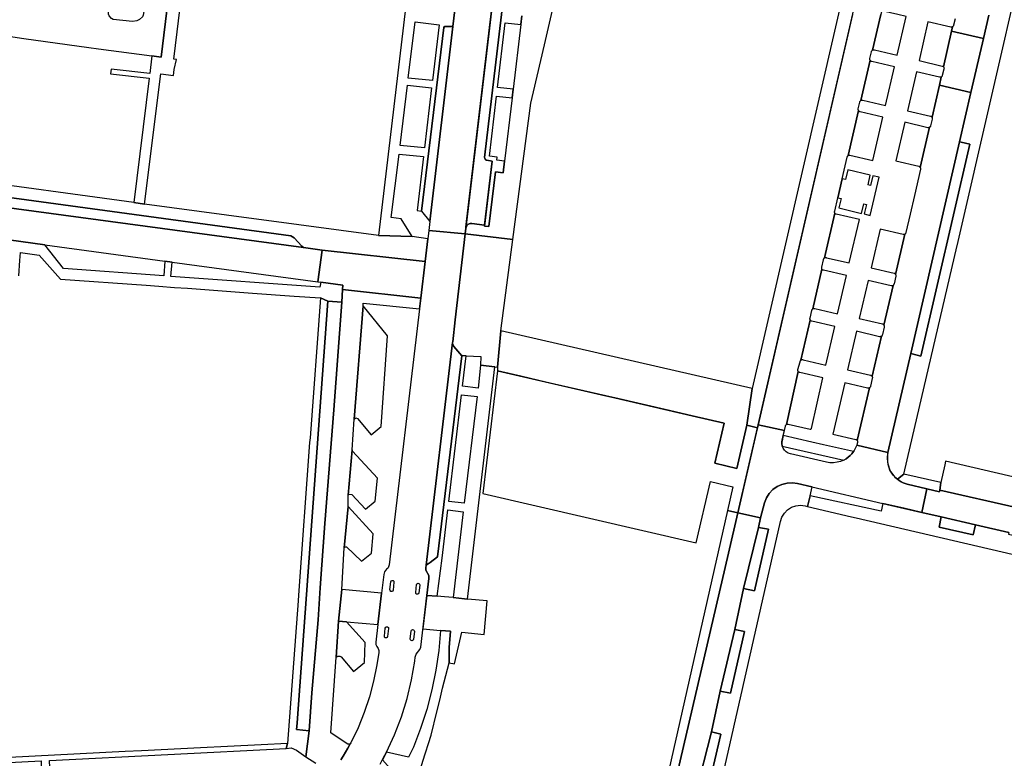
# Model space of a CAD drawing. Header units: metres. Extents: x 127325 to 135234, y 401140 to 409815.
# Tile 65 of 125: x 129772 to 129960, y 407358 to 407499. Entities that reach past the tile are written whole.
import ezdxf

# ---------------------------------------------------------------- set-up
doc = ezdxf.new("R2010")
doc.units = ezdxf.units.M
doc.layers.add('wegvakonderdelen', color=7, linetype='Continuous')

msp = doc.modelspace()

# ---------------------------------------------------------------- linework, layer by layer
at = {"layer": 'wegvakonderdelen'}
for points in [[(129868.9, 407560.56), (129856.93, 407459.13), (129856.97, 407459.29), (129857.03, 407459.44), (129857.11, 407459.58), (129857.2, 407459.71), (129857.32, 407459.82), (129857.45, 407459.91), (129857.59, 407459.98), (129857.75, 407460.02), (129857.91, 407460.04), (129858.06, 407460.03), (129860.51, 407459.74), (129861.96, 407471.99), (129860.98, 407472.12), (129860.83, 407472.16), (129860.7, 407472.24), (129860.6, 407472.37), (129860.54, 407472.52), (129860.53, 407472.68), (129870.63, 407558.04)], [(129870.63, 407558.04), (129860.53, 407472.68), (129860.54, 407472.52), (129860.6, 407472.37), (129860.7, 407472.24), (129860.83, 407472.16), (129860.98, 407472.12), (129861.96, 407471.99), (129860.48, 407459.53), (129861.33, 407459.45), (129862.58, 407469.89), (129864.1, 407469.72), (129864.33, 407471.96), (129862.85, 407472.14), (129862.94, 407472.73), (129861.43, 407472.94), (129862.82, 407484.43), (129865.78, 407484.08), (129865.98, 407485.72), (129863, 407486.07), (129864.46, 407498.46), (129867.43, 407498.1), (129867.62, 407499.75)], [(129867.62, 407499.75), (129867.43, 407498.1), (129865.98, 407485.72), (129865.78, 407484.08), (129864.33, 407471.96), (129864.1, 407469.72), (129862.58, 407469.89), (129861.33, 407459.45), (129860.48, 407459.53), (129860.51, 407459.74), (129858.06, 407460.03), (129857.91, 407460.04), (129857.75, 407460.02), (129857.59, 407459.98), (129857.45, 407459.91), (129857.32, 407459.82), (129857.2, 407459.71), (129857.11, 407459.58), (129857.03, 407459.44), (129856.97, 407459.29), (129856.93, 407459.13), (129856.81, 407458.05), (129865.93, 407456.98), (129869.4, 407483.06), (129869.89, 407485.2), (129871.98, 407494.23), (129871.98, 407494.23), (129885.82, 407554.29)], [(129957.02, 407499.87), (129955.99, 407495.41), (129955.99, 407495.41), (129955.8, 407494.61), (129953.6, 407485.07), (129951.43, 407475.68), (129951.73, 407475.61), (129953.37, 407475.24), (129944.03, 407434.67), (129942.38, 407435.08), (129942.09, 407435.15), (129937.72, 407416.18), (129937.65, 407415.79), (129937.61, 407415.36), (129937.6, 407414.92), (129937.63, 407414.49), (129937.7, 407414.05), (129937.81, 407413.63), (129938.02, 407413.04), (129938.3, 407412.49), (129938.65, 407411.97), (129939.06, 407411.5), (129939.53, 407411.08), (129940.73, 407412.06), (129942.02, 407417.56), (129950.78, 407454.97), (129950.79, 407455), (129951.15, 407456.61), (129969.71, 407537.15)], [(129799.94, 407502.96), (129798.6, 407491.85), (129796.83, 407492.09), (129796.45, 407488.72), (129789.03, 407489.57), (129788.93, 407488.67), (129796.34, 407487.83), (129793.38, 407464.03), (129795.41, 407463.74), (129798.53, 407488.66), (129800.96, 407488.36), (129801.11, 407489.49), (129801.57, 407491.42), (129801.02, 407491.49), (129802.56, 407504.13)], [(129930.95, 407500), (129912.86, 407421.52), (129917.9, 407420.39), (129918.09, 407421.23), (129918.1, 407421.32), (129918.14, 407421.4), (129918.18, 407421.47), (129918.24, 407421.53), (129918.31, 407421.58), (129920.54, 407431.72), (129920.51, 407431.79), (129920.49, 407431.86), (129920.48, 407431.93), (129920.49, 407432.01), (129920.5, 407432.08), (129920.93, 407433.56), (129920.93, 407433.64), (129920.94, 407433.71), (129920.97, 407433.77), (129921.01, 407433.84), (129921.05, 407433.89), (129922.83, 407441.56), (129922.8, 407441.63), (129922.79, 407441.7), (129922.78, 407441.78), (129922.79, 407441.86), (129922.81, 407441.93), (129923.14, 407443.39), (129923.16, 407443.46), (129923.19, 407443.54), (129923.23, 407443.61), (129923.28, 407443.67), (129923.35, 407443.72), (129925.09, 407451.29), (129925.06, 407451.36), (129925.04, 407451.44), (129925.04, 407451.51), (129925.04, 407451.59), (129925.06, 407451.66), (129925.38, 407453.1), (129925.4, 407453.18), (129925.43, 407453.26), (129925.47, 407453.33), (129925.53, 407453.39), (129925.59, 407453.44), (129927.57, 407462), (129927.53, 407462.08), (129927.51, 407462.16), (129927.5, 407462.24), (129927.5, 407462.32), (129927.53, 407462.4), (129928.12, 407464.97), (129928.95, 407468.56), (129929.91, 407472.72), (129929.92, 407472.8), (129929.96, 407472.86), (129930, 407472.93), (129930.05, 407472.98), (129930.1, 407473.03), (129932.08, 407481.64), (129932.05, 407481.7), (129932.03, 407481.78), (129932.02, 407481.85), (129932.02, 407481.93), (129932.04, 407482), (129932.32, 407483.23), (129932.33, 407483.31), (129932.36, 407483.39), (129932.4, 407483.46), (129932.46, 407483.52), (129932.52, 407483.58), (129934.31, 407491.26), (129934.28, 407491.33), (129934.26, 407491.4), (129934.25, 407491.48), (129934.25, 407491.55), (129934.27, 407491.63), (129934.56, 407492.87), (129934.57, 407492.94), (129934.6, 407493.02), (129934.64, 407493.09), (129934.69, 407493.15), (129934.75, 407493.2), (129936.33, 407500)], [(129950.57, 407499.22), (129950.29, 407497.99), (129950.27, 407497.92), (129950.24, 407497.84), (129950.2, 407497.78), (129950.15, 407497.72), (129950.09, 407497.67), (129949.91, 407496.85), (129955.99, 407495.41), (129957.02, 407499.87)], [(129764.82, 407465.62), (129823.42, 407457.64), (129824.06, 407457.29), (129825.52, 407455.7), (129825.89, 407455.43), (129829.45, 407454.95), (129849.14, 407452.74), (129849.65, 407457.07), (129846.63, 407457.52), (129840.22, 407457.71), (129817.83, 407460.72), (129816.33, 407460.92), (129795.41, 407463.74), (129795.41, 407463.74), (129793.38, 407464.03), (129759.69, 407468.62)], [(129771.36, 407449.99), (129771.58, 407452.92), (129771.7, 407454.48), (129775.27, 407453.95), (129779.35, 407449.4), (129795.73, 407448.21), (129798.19, 407448.03), (129801.18, 407447.81), (129803.66, 407447.63), (129816.07, 407446.72), (129824.05, 407446.14), (129829.09, 407445.8), (129830.51, 407445.17), (129833.19, 407444.97), (129833.32, 407447.4), (129833.36, 407448.22), (129829.15, 407448.78), (129829.01, 407447.87), (129800.47, 407449.88), (129800.7, 407452.66), (129800.7, 407452.66), (129799.34, 407452.84), (129799.14, 407450.04), (129779.94, 407451.4), (129776.36, 407455.98), (129767.12, 407457.24)], [(129840.51, 407356.57), (129841.13, 407357.71), (129841.72, 407358.86), (129843.27, 407362.19), (129844.6, 407365.61), (129845.69, 407369.11), (129846.56, 407372.68), (129847.18, 407376.29), (129847.25, 407377.05), (129847.4, 407377.59), (129848.14, 407378.48), (129848.29, 407378.94), (129849.46, 407388.85), (129849.84, 407392.12), (129849.82, 407392.64), (129849.29, 407393.68), (129849.25, 407394.16), (129849.33, 407394.63), (129854.35, 407437.25), (129854.46, 407437.4), (129854.91, 407441.58), (129856.81, 407458.05), (129849.84, 407458.67), (129849.84, 407458.67), (129849.65, 407457.07), (129849.14, 407452.74), (129848.31, 407445.77), (129848.06, 407443.69), (129842.25, 407394.73), (129842.22, 407394.53), (129842.16, 407394.33), (129842.06, 407394.16), (129841.93, 407394), (129841.77, 407393.87), (129841.38, 407393.37), (129841.24, 407392.88), (129840.82, 407389.3), (129840.11, 407383.28), (129839.72, 407379.94), (129839.73, 407379.49), (129839.9, 407379.06), (129840.05, 407378.87), (129840.16, 407378.71), (129840.24, 407378.53), (129840.29, 407378.34), (129840.31, 407378.14), (129840.29, 407377.95), (129839.9, 407375.58), (129839.29, 407372.48), (129838.49, 407369.43), (129837.49, 407366.44), (129836.3, 407363.52), (129834.93, 407360.68), (129834.78, 407360.48), (129834.34, 407359.62), (129833.9, 407358.87), (129833.45, 407358.12), (129832.99, 407357.39)], [(129832.99, 407357.39), (129833.45, 407358.12), (129833.9, 407358.87), (129834.34, 407359.62), (129834.78, 407360.48), (129834.68, 407360.42), (129834.57, 407360.39), (129834.46, 407360.39), (129834.35, 407360.42), (129834.25, 407360.47), (129831.11, 407362.57), (129832.1, 407377.06), (129832.55, 407383.91), (129833.18, 407389.98), (129833.65, 407397.96), (129834.4, 407405.9), (129834.39, 407408.02), (129835.16, 407416.75), (129835.55, 407422.6), (129837.25, 407444.28), (129837.25, 407444.28), (129837.29, 407444.78), (129848.06, 407443.69), (129848.31, 407445.77), (129833.32, 407447.4), (129833.19, 407444.97), (129831.64, 407424.4), (129829.93, 407402.6), (129829.02, 407390.31), (129828.7, 407384.16), (129827.48, 407370.2), (129826.97, 407362.96), (129826.34, 407358), (129828.2, 407356.75)], [(129904.43, 407347.08), (129917.15, 407403.02), (129917.43, 407403.86), (129917.89, 407404.61), (129918.51, 407405.24), (129919.26, 407405.72), (129920.1, 407406.01), (129920.98, 407406.11), (129921.86, 407406), (129921.86, 407406), (129922.3, 407405.9), (129922.8, 407407.92), (129923.2, 407409.61), (129923.17, 407409.62), (129923.14, 407409.63), (129920.42, 407410.26), (129919.42, 407410.4), (129918.41, 407410.35), (129917.43, 407410.11), (129916.52, 407409.69), (129915.69, 407409.1), (129914.99, 407408.37), (129914.45, 407407.53), (129914.07, 407406.59), (129913.34, 407403.72), (129912.93, 407401.87), (129914.86, 407401.52), (129912.19, 407389.76), (129910.09, 407390.16), (129908.42, 407382.32), (129910.24, 407381.93), (129907.57, 407370.15), (129905.6, 407370.55), (129903.95, 407362.75), (129905.74, 407362.34), (129903, 407350.56)], [(129960.86, 407400.88), (129954.46, 407402.36), (129954.04, 407400.45), (129947.49, 407401.93), (129947.93, 407403.88), (129944.22, 407404.74), (129940.74, 407405.54), (129936.73, 407406.45), (129936.39, 407404.97), (129922.8, 407407.92), (129922.8, 407407.92), (129922.3, 407405.9), (129930.75, 407403.93), (129931.63, 407403.73), (129996.85, 407388.55)]]:
    msp.add_lwpolyline(points, dxfattribs=at)
for points in [[(129854.98, 407502), (129853.26, 407502.19), (129858.06, 407540.24), (129858.28, 407540.52), (129859.61, 407540.96), (129860.42, 407547.84), (129857.71, 407548.11), (129853.24, 407548.64), (129851.09, 407549.13), (129850.68, 407545.66), (129850.57, 407544.73), (129840.22, 407457.71), (129846.63, 407457.52), (129844.54, 407460.95), (129842.67, 407461.15), (129844.15, 407473.31), (129848.81, 407472.84), (129847.59, 407462.51), (129848.45, 407462.41), (129852.69, 407497.53), (129852.83, 407497.7), (129854.47, 407497.7), (129854.98, 407502)], [(129860.42, 407547.84), (129859.61, 407540.96), (129854.98, 407502), (129854.47, 407497.7), (129850.05, 407460.4), (129849.84, 407458.67), (129856.81, 407458.05), (129856.93, 407459.13), (129856.96, 407459.33), (129861.46, 407497.54), (129861.77, 407500.17), (129862.67, 407507.8), (129862.96, 407510.24), (129867.32, 407547.17), (129860.42, 407547.84)], [(129940.6, 407541.84), (129937.94, 407542.26), (129934.06, 407525.4), (129911.75, 407428.43), (129910.71, 407421.45), (129912.73, 407420.95), (129912.86, 407421.52), (129940.33, 407540.68), (129940.6, 407541.84)], [(129799.94, 407502.96), (129795.78, 407503.36), (129795.2, 407499.9), (129795.06, 407499.58), (129794.48, 407499.1), (129793.97, 407498.81), (129793.16, 407498.69), (129789.42, 407499.07), (129789.11, 407499.26), (129788.68, 407499.79), (129788.55, 407500.11), (129788.55, 407500.42), (129788.7, 407501.66), (129766.58, 407504.23), (129763.98, 407504.53), (129763.05, 407496.76), (129765.54, 407496.41), (129769.4, 407495.87), (129772.35, 407495.45), (129784.75, 407493.73), (129786.63, 407493.47), (129796.83, 407492.09), (129798.6, 407491.85), (129799.94, 407502.96)], [(129941.21, 407499.63), (129939.63, 407500), (129936.82, 407500.65), (129936.75, 407500.67), (129936.68, 407500.71), (129936.62, 407500.75), (129936.57, 407500.8), (129936.53, 407500.86), (129936.33, 407500), (129934.75, 407493.2), (129934.82, 407493.24), (129934.89, 407493.27), (129934.97, 407493.29), (129935.05, 407493.29), (129935.13, 407493.28), (129939.49, 407492.23), (129941.21, 407499.63)], [(129850.53, 407487.38), (129845.9, 407487.84), (129847.21, 407498.63), (129851.8, 407498.08), (129850.53, 407487.38)], [(129950.09, 407497.67), (129950.03, 407497.64), (129949.96, 407497.61), (129949.89, 407497.6), (129949.82, 407497.6), (129949.76, 407497.61), (129945.37, 407498.62), (129943.67, 407491.22), (129948.1, 407490.15), (129948.17, 407490.14), (129948.23, 407490.12), (129948.29, 407490.08), (129948.34, 407490.04), (129948.38, 407489.98), (129949.91, 407496.85), (129950.09, 407497.67)], [(129854.47, 407497.7), (129852.83, 407497.7), (129852.69, 407497.53), (129848.45, 407462.41), (129850.05, 407460.4), (129854.47, 407497.7)], [(129955.99, 407495.41), (129949.91, 407496.85), (129948.38, 407489.98), (129948.43, 407489.91), (129948.45, 407489.82), (129948.46, 407489.74), (129948.44, 407489.65), (129948.41, 407489.57), (129948.12, 407488.38), (129948.11, 407488.3), (129948.08, 407488.23), (129948.04, 407488.16), (129947.99, 407488.11), (129947.93, 407488.06), (129947.57, 407486.51), (129953.6, 407485.07), (129955.8, 407494.61), (129955.99, 407495.41)], [(129938.99, 407490.02), (129934.61, 407491.03), (129934.53, 407491.05), (129934.47, 407491.09), (129934.4, 407491.14), (129934.35, 407491.2), (129934.31, 407491.26), (129932.52, 407483.58), (129932.59, 407483.61), (129932.66, 407483.64), (129932.73, 407483.65), (129932.81, 407483.65), (129932.88, 407483.64), (129937.26, 407482.63), (129938.99, 407490.02)], [(129947.93, 407488.06), (129947.86, 407488.03), (129947.8, 407488.02), (129947.73, 407488.01), (129947.66, 407488.02), (129947.6, 407488.04), (129943.17, 407489.03), (129941.47, 407481.61), (129945.87, 407480.58), (129945.94, 407480.55), (129946.01, 407480.52), (129946.07, 407480.47), (129946.12, 407480.41), (129946.16, 407480.35), (129947.57, 407486.51), (129947.93, 407488.06)], [(129850.37, 407486.02), (129849.01, 407474.49), (129844.35, 407474.96), (129845.74, 407486.49), (129850.37, 407486.02)], [(129947.57, 407486.51), (129946.16, 407480.35), (129946.19, 407480.28), (129946.2, 407480.21), (129946.2, 407480.14), (129946.19, 407480.07), (129946.17, 407480), (129945.88, 407478.73), (129945.86, 407478.66), (129945.83, 407478.6), (129945.79, 407478.55), (129945.75, 407478.5), (129945.7, 407478.46), (129943.91, 407470.75), (129943.94, 407470.68), (129943.95, 407470.61), (129943.96, 407470.54), (129943.95, 407470.47), (129943.94, 407470.4), (129942.78, 407465.38), (129941.98, 407461.79), (129941.16, 407458.31), (129941.14, 407458.23), (129941.11, 407458.15), (129941.07, 407458.09), (129941.02, 407458.03), (129940.96, 407457.98), (129939.19, 407450.29), (129939.22, 407450.23), (129939.24, 407450.16), (129939.25, 407450.08), (129939.24, 407450.01), (129939.23, 407449.94), (129938.89, 407448.48), (129938.87, 407448.4), (129938.84, 407448.33), (129938.8, 407448.27), (129938.75, 407448.21), (129938.69, 407448.16), (129936.94, 407440.57), (129936.98, 407440.5), (129937, 407440.43), (129937.01, 407440.35), (129937.01, 407440.28), (129937, 407440.2), (129936.65, 407438.76), (129936.63, 407438.69), (129936.61, 407438.62), (129936.57, 407438.55), (129936.52, 407438.49), (129936.46, 407438.44), (129934.68, 407430.79), (129934.72, 407430.72), (129934.74, 407430.64), (129934.75, 407430.55), (129934.74, 407430.47), (129934.71, 407430.39), (129934.39, 407428.93), (129934.38, 407428.85), (129934.35, 407428.78), (129934.32, 407428.71), (129934.27, 407428.65), (129934.21, 407428.6), (129931.85, 407418.49), (129931.89, 407418.42), (129931.91, 407418.35), (129931.91, 407418.27), (129931.9, 407418.19), (129931.88, 407418.11), (129931.83, 407417.9), (129931.74, 407417.59), (129937.72, 407416.18), (129942.09, 407435.15), (129951.43, 407475.68), (129953.6, 407485.07), (129947.57, 407486.51)], [(129936.76, 407480.4), (129932.4, 407481.41), (129932.32, 407481.43), (129932.25, 407481.46), (129932.18, 407481.51), (129932.12, 407481.57), (129932.08, 407481.64), (129930.1, 407473.03), (129930.17, 407473.07), (129930.23, 407473.09), (129930.31, 407473.11), (129930.38, 407473.11), (129930.45, 407473.1), (129934.85, 407472.09), (129936.76, 407480.4)], [(129945.7, 407478.46), (129945.63, 407478.41), (129945.56, 407478.38), (129945.48, 407478.37), (129945.4, 407478.36), (129945.32, 407478.37), (129940.96, 407479.4), (129939.21, 407472.02), (129943.63, 407470.99), (129943.7, 407470.96), (129943.76, 407470.92), (129943.82, 407470.87), (129943.87, 407470.81), (129943.91, 407470.75), (129945.7, 407478.46)], [(129951.43, 407475.68), (129942.09, 407435.15), (129942.38, 407435.08), (129944.03, 407434.67), (129953.37, 407475.24), (129951.73, 407475.61), (129951.43, 407475.68)], [(129928.95, 407468.56), (129928.12, 407464.97), (129928.74, 407464.83), (129928.32, 407463.05), (129932.67, 407461.96), (129933.1, 407463.81), (129933.61, 407463.69), (129933.16, 407461.85), (129934.32, 407461.57), (129936.03, 407468.88), (129934.85, 407469.15), (129934.4, 407467.3), (129933.94, 407467.42), (129934.34, 407469.26), (129930.02, 407470.28), (129929.57, 407468.43), (129928.95, 407468.56)], [(129761.9, 407464.08), (129825.89, 407455.43), (129825.52, 407455.7), (129824.06, 407457.29), (129823.42, 407457.64), (129764.82, 407465.62), (129764.42, 407465.62), (129764.04, 407465.46), (129762.41, 407464.27), (129761.9, 407464.08)], [(129761.9, 407464.08), (129761.1, 407464.19), (129760.19, 407458.18), (129763.7, 407457.7), (129767.12, 407457.24), (129776.36, 407455.98), (129799.34, 407452.84), (129800.7, 407452.66), (129828.61, 407448.85), (129829.45, 407454.95), (129825.89, 407455.43), (129761.9, 407464.08)], [(129932.25, 407460.8), (129927.82, 407461.8), (129927.76, 407461.83), (129927.7, 407461.86), (129927.65, 407461.9), (129927.61, 407461.95), (129927.57, 407462), (129925.59, 407453.44), (129925.66, 407453.48), (129925.74, 407453.5), (129925.81, 407453.51), (129925.89, 407453.51), (129925.97, 407453.49), (129930.32, 407452.48), (129932.25, 407460.8)], [(129940.96, 407457.98), (129940.89, 407457.94), (129940.82, 407457.91), (129940.75, 407457.9), (129940.67, 407457.9), (129940.6, 407457.91), (129936.22, 407458.96), (129934.5, 407451.54), (129938.92, 407450.53), (129938.99, 407450.5), (129939.05, 407450.46), (129939.11, 407450.41), (129939.16, 407450.36), (129939.19, 407450.29), (129940.96, 407457.98)], [(129865.93, 407456.98), (129856.81, 407458.05), (129854.91, 407441.58), (129854.46, 407437.4), (129854.35, 407437.25), (129854.4, 407437.09), (129854.45, 407436.94), (129854.51, 407436.8), (129854.58, 407436.66), (129854.66, 407436.52), (129856.14, 407434.7), (129856.34, 407434.8), (129857.01, 407434.68), (129859.8, 407434.55), (129859.76, 407432.89), (129862.47, 407432.61), (129863.01, 407432.56), (129863.61, 407439.51), (129865.93, 407456.98)], [(129849.14, 407452.74), (129829.45, 407454.95), (129828.61, 407448.85), (129829.15, 407448.78), (129833.36, 407448.22), (129833.32, 407447.4), (129848.31, 407445.77), (129849.14, 407452.74)], [(129929.76, 407450.06), (129925.39, 407451.07), (129925.32, 407451.09), (129925.25, 407451.13), (129925.19, 407451.17), (129925.13, 407451.23), (129925.09, 407451.29), (129923.35, 407443.72), (129923.41, 407443.75), (129923.48, 407443.78), (129923.56, 407443.79), (129923.63, 407443.79), (129923.71, 407443.78), (129928.07, 407442.75), (129929.76, 407450.06)], [(129938.69, 407448.16), (129938.62, 407448.13), (129938.55, 407448.1), (129938.48, 407448.09), (129938.4, 407448.09), (129938.33, 407448.11), (129933.96, 407449.14), (129932.24, 407441.85), (129936.69, 407440.8), (129936.75, 407440.77), (129936.81, 407440.73), (129936.86, 407440.68), (129936.91, 407440.63), (129936.94, 407440.57), (129938.69, 407448.16)], [(129822.54, 407359.56), (129823.47, 407359.68), (129824.51, 407359.22), (129826.34, 407358), (129826.97, 407362.96), (129824.53, 407363.18), (129824.63, 407364.47), (129830.51, 407445.17), (129829.09, 407445.8), (129827.11, 407419.04), (129827.04, 407418.11), (129824.89, 407388.91), (129824.81, 407387.84), (129822.79, 407360.5), (129822.54, 407359.56)], [(129833.19, 407444.97), (129830.51, 407445.17), (129824.63, 407364.47), (129824.63, 407364.43), (129824.53, 407363.18), (129826.97, 407362.96), (129827.48, 407370.2), (129828.7, 407384.16), (129829.02, 407390.31), (129829.93, 407402.6), (129831.64, 407424.4), (129833.19, 407444.97)], [(129837.25, 407444.28), (129835.55, 407422.6), (129835.9, 407422.82), (129836.19, 407422.74), (129838.83, 407419.56), (129840.7, 407421.19), (129841.92, 407438.55), (129837.25, 407444.28)], [(129927.53, 407440.34), (129923.13, 407441.34), (129923.06, 407441.36), (129922.99, 407441.39), (129922.93, 407441.44), (129922.88, 407441.49), (129922.83, 407441.56), (129921.05, 407433.89), (129921.13, 407433.94), (129921.21, 407433.97), (129921.3, 407433.98), (129921.39, 407433.98), (129921.47, 407433.95), (129925.81, 407432.94), (129927.53, 407440.34)], [(129863.61, 407439.51), (129863.01, 407432.56), (129862.98, 407431.83), (129883.73, 407427.03), (129885.43, 407426.67), (129900.25, 407423.2), (129906.38, 407421.81), (129904.59, 407414.17), (129908.81, 407413.14), (129910.71, 407421.45), (129911.75, 407428.43), (129863.61, 407439.51)], [(129936.46, 407438.44), (129936.39, 407438.4), (129936.32, 407438.38), (129936.24, 407438.36), (129936.16, 407438.36), (129936.09, 407438.37), (129931.71, 407439.4), (129929.97, 407432), (129934.39, 407430.98), (129934.46, 407430.96), (129934.52, 407430.93), (129934.58, 407430.9), (129934.63, 407430.85), (129934.68, 407430.79), (129936.46, 407438.44)], [(129856.14, 407434.7), (129854.66, 407436.52), (129854.58, 407436.65), (129854.51, 407436.8), (129854.45, 407436.94), (129854.4, 407437.09), (129854.35, 407437.25), (129854.35, 407437.24), (129849.33, 407394.65), (129849.33, 407394.63), (129850.1, 407395.18), (129851.53, 407396.24), (129856.14, 407434.7)], [(129862.47, 407432.61), (129859.76, 407432.89), (129859.26, 407428.54), (129856.32, 407428.93), (129857.01, 407434.68), (129856.34, 407434.8), (129856.14, 407434.7), (129851.53, 407396.24), (129850.1, 407395.18), (129849.33, 407394.63), (129849.25, 407394.16), (129849.29, 407393.68), (129849.82, 407392.64), (129849.84, 407392.12), (129849.46, 407388.85), (129851.44, 407388.69), (129852.38, 407396.01), (129853.48, 407405.24), (129856.42, 407404.88), (129854.48, 407388.43), (129857.28, 407388.16), (129862.47, 407432.61)], [(129860.16, 407408.37), (129901.04, 407398.91), (129903.78, 407410.66), (129908.03, 407409.67), (129907, 407405.08), (129908.97, 407404.66), (129912.73, 407420.95), (129910.71, 407421.45), (129908.81, 407413.14), (129904.59, 407414.17), (129906.38, 407421.81), (129900.25, 407423.2), (129895.92, 407424.23), (129885.43, 407426.67), (129883.73, 407427.03), (129873.92, 407429.29), (129872.22, 407429.67), (129867.47, 407430.79), (129862.98, 407431.83), (129860.16, 407408.37)], [(129925.28, 407430.5), (129920.88, 407431.51), (129920.8, 407431.52), (129920.72, 407431.56), (129920.65, 407431.6), (129920.59, 407431.66), (129920.54, 407431.72), (129918.31, 407421.58), (129918.37, 407421.61), (129918.44, 407421.64), (129918.5, 407421.65), (129918.57, 407421.65), (129918.64, 407421.64), (129922.81, 407420.68), (129922.98, 407420.7), (129923.06, 407420.82), (129925.28, 407430.5)], [(129934.21, 407428.6), (129934.14, 407428.56), (129934.06, 407428.53), (129933.98, 407428.52), (129933.9, 407428.52), (129933.82, 407428.54), (129929.47, 407429.57), (129927.16, 407419.71), (129931.57, 407418.69), (129931.64, 407418.67), (129931.71, 407418.64), (129931.76, 407418.6), (129931.81, 407418.55), (129931.85, 407418.49), (129934.21, 407428.6)], [(129856.13, 407427.27), (129859.07, 407426.91), (129856.62, 407406.52), (129853.69, 407406.85), (129856.13, 407427.27)], [(129908.97, 407404.66), (129913.34, 407403.72), (129914.07, 407406.59), (129914.45, 407407.53), (129914.99, 407408.37), (129915.69, 407409.1), (129916.52, 407409.69), (129917.43, 407410.11), (129918.41, 407410.35), (129919.42, 407410.4), (129920.42, 407410.26), (129923.14, 407409.63), (129936.73, 407406.45), (129944.22, 407404.74), (129945.16, 407409.28), (129941.41, 407410.15), (129941, 407410.27), (129940.61, 407410.43), (129940.23, 407410.62), (129939.87, 407410.83), (129939.53, 407411.08), (129938.72, 407411.88), (129938.11, 407412.84), (129937.73, 407413.92), (129937.6, 407415.05), (129937.72, 407416.18), (129931.74, 407417.59), (129931.64, 407417.33), (129931.53, 407417.08), (129931.41, 407416.83), (129931.27, 407416.6), (129931.11, 407416.37), (129930.81, 407415.98), (129930.47, 407415.62), (129930.09, 407415.29), (129929.69, 407415.01), (129929.26, 407414.77), (129928.63, 407414.5), (129927.97, 407414.33), (129927.29, 407414.24), (129926.6, 407414.25), (129925.93, 407414.35), (129919.07, 407415.95), (129918.63, 407416.09), (129918.24, 407416.32), (129917.9, 407416.63), (129917.65, 407417.01), (129917.48, 407417.44), (129917.45, 407417.59), (129917.43, 407417.75), (129917.42, 407417.91), (129917.42, 407418.07), (129917.43, 407418.23), (129917.69, 407419.45), (129917.9, 407420.39), (129912.86, 407421.52), (129912.73, 407420.95), (129912.68, 407420.73), (129908.97, 407404.66)], [(129917.69, 407419.45), (129917.47, 407418.43), (129917.43, 407418.23), (129917.42, 407418.07), (129917.42, 407417.91), (129917.43, 407417.75), (129917.45, 407417.59), (129917.48, 407417.44), (129929.26, 407414.77), (129929.69, 407415.01), (129930.09, 407415.29), (129930.47, 407415.62), (129930.81, 407415.98), (129931.11, 407416.37), (129931.14, 407416.4), (129925.38, 407417.69), (129923.12, 407418.21), (129917.69, 407419.45)], [(129835.16, 407416.75), (129834.39, 407408.02), (129834.56, 407408.22), (129835.14, 407408.2), (129837.72, 407405.39), (129839.59, 407406.9), (129840.02, 407411.31), (129835.23, 407416.44), (129835.16, 407416.75)], [(129963.54, 407411.09), (129948.76, 407414.56), (129948.59, 407413.85), (129947.83, 407410.44), (129947.66, 407409.03), (129962.26, 407405.66), (129963.54, 407411.09)], [(129940.73, 407412.06), (129939.53, 407411.08), (129939.87, 407410.83), (129940.23, 407410.62), (129940.61, 407410.43), (129941, 407410.27), (129941.41, 407410.15), (129945.16, 407409.28), (129947.59, 407408.71), (129947.66, 407409.03), (129947.83, 407410.44), (129940.73, 407412.06)], [(129965.77, 407404.82), (129965.69, 407404.54), (129962.21, 407405.32), (129962.26, 407405.66), (129947.66, 407409.03), (129947.59, 407408.71), (129945.16, 407409.28), (129944.22, 407404.74), (129947.93, 407403.88), (129954.46, 407402.36), (129960.86, 407400.88), (129960.82, 407400.58), (129983.19, 407395.45), (129983.34, 407395.71), (129984.32, 407400.2), (129980.3, 407401.13), (129980.36, 407401.43), (129965.77, 407404.82)], [(129834.4, 407405.9), (129833.65, 407397.96), (129833.86, 407398.17), (129834.09, 407398.16), (129836.94, 407395.39), (129838.9, 407396.95), (129839.19, 407400.65), (129834.4, 407405.9)], [(129913.34, 407403.72), (129908.97, 407404.66), (129907.18, 407396.96), (129896.2, 407349.8), (129895.45, 407346.27), (129895.44, 407346.24), (129895.38, 407346.07), (129892.41, 407343.27), (129897.59, 407342.07), (129901, 407341.28), (129899.66, 407345.21), (129900.46, 407348.79), (129900.96, 407351.01), (129903.95, 407362.75), (129905.6, 407370.55), (129908.42, 407382.32), (129910.09, 407390.16), (129912.93, 407401.87), (129913.34, 407403.72)], [(129907.18, 407396.96), (129908.97, 407404.66), (129907, 407405.08), (129894.9, 407351.48), (129893.75, 407346.74), (129895.44, 407346.24), (129895.45, 407346.27), (129896.2, 407349.8), (129907.18, 407396.96)], [(129954.46, 407402.36), (129947.93, 407403.88), (129947.49, 407401.93), (129954.04, 407400.45), (129954.46, 407402.36)], [(129912.93, 407401.87), (129910.09, 407390.16), (129912.19, 407389.76), (129914.86, 407401.52), (129912.93, 407401.87)], [(129843.18, 407391.39), (129843.01, 407389.89), (129842.93, 407389.7), (129842.75, 407389.61), (129842.56, 407389.64), (129842.42, 407389.78), (129842.39, 407389.98), (129842.57, 407391.47), (129842.65, 407391.64), (129842.81, 407391.74), (129843, 407391.71), (129843.15, 407391.58), (129843.18, 407391.39)], [(129848.13, 407390.84), (129847.95, 407389.36), (129847.88, 407389.18), (129847.71, 407389.07), (129847.52, 407389.09), (129847.37, 407389.22), (129847.34, 407389.42), (129847.5, 407390.92), (129847.58, 407391.09), (129847.75, 407391.19), (129847.95, 407391.17), (129848.09, 407391.03), (129848.13, 407390.84)], [(129840.82, 407389.3), (129833.18, 407389.98), (129832.55, 407383.91), (129834.06, 407383.78), (129840.11, 407383.28), (129840.82, 407389.3)], [(129857.28, 407388.16), (129857.18, 407388.17), (129854.48, 407388.43), (129852.84, 407388.59), (129851.44, 407388.69), (129849.46, 407388.85), (129848.7, 407382.45), (129852.07, 407382.14), (129854.01, 407382), (129853.72, 407378.88), (129853.74, 407375.95), (129854.77, 407375.77), (129856.17, 407381.8), (129860.46, 407381.4), (129860.99, 407387.82), (129857.28, 407388.16)], [(129834.06, 407383.78), (129832.55, 407383.91), (129832.1, 407377.06), (129832.4, 407377.26), (129832.79, 407377.25), (129833.06, 407377.1), (129835.44, 407374.29), (129837.51, 407376), (129837.64, 407379.84), (129834.06, 407383.78)], [(129851.36, 407366.59), (129851.94, 407368.83), (129852.46, 407371.09), (129853.74, 407375.95), (129853.72, 407378.88), (129854.01, 407382), (129852.07, 407382.14), (129851.74, 407378.32), (129851.2, 407374.53), (129850.44, 407370.77), (129849.46, 407367.06), (129848.28, 407363.42), (129846.9, 407359.84), (129845.93, 407357.9), (129841.72, 407358.86), (129840.95, 407357.38), (129843.41, 407354.63), (129847.68, 407353.67), (129848.69, 407357.15), (129850.29, 407362.13), (129851.36, 407366.59)], [(129841.35, 407381.07), (129841.52, 407382.58), (129841.6, 407382.76), (129841.77, 407382.86), (129841.96, 407382.83), (129842.1, 407382.7), (129842.14, 407382.51), (129841.95, 407381.01), (129841.88, 407380.83), (129841.72, 407380.73), (129841.52, 407380.75), (129841.38, 407380.88), (129841.35, 407381.07)], [(129847.09, 407381.96), (129846.92, 407380.47), (129846.84, 407380.3), (129846.67, 407380.2), (129846.48, 407380.22), (129846.34, 407380.35), (129846.3, 407380.54), (129846.46, 407382.03), (129846.54, 407382.21), (129846.71, 407382.31), (129846.91, 407382.29), (129847.05, 407382.16), (129847.09, 407381.96)], [(129908.42, 407382.32), (129905.6, 407370.55), (129907.57, 407370.15), (129910.24, 407381.93), (129908.42, 407382.32)], [(129903.95, 407362.75), (129900.96, 407351.01), (129903, 407350.56), (129905.74, 407362.34), (129903.95, 407362.75)], [(129777.31, 407355.9), (129777.26, 407357.27), (129822.54, 407359.56), (129822.79, 407360.5), (129817.76, 407360.25), (129811.34, 407359.93), (129806.18, 407359.68), (129794.88, 407359.12), (129791.71, 407358.96), (129764.63, 407357.62), (129764.52, 407356.63), (129775.64, 407357.19), (129775.63, 407355.41), (129766.8, 407352.82), (129763.28, 407353.09), (129762.97, 407351.6), (129766.63, 407351.24), (129766.26, 407346.34), (129777.85, 407345.43), (129778.88, 407340.97), (129780.43, 407341.42), (129777.31, 407355.9)]]:
    msp.add_lwpolyline(points, close=True, dxfattribs=at)

doc.saveas('drawing.dxf')
